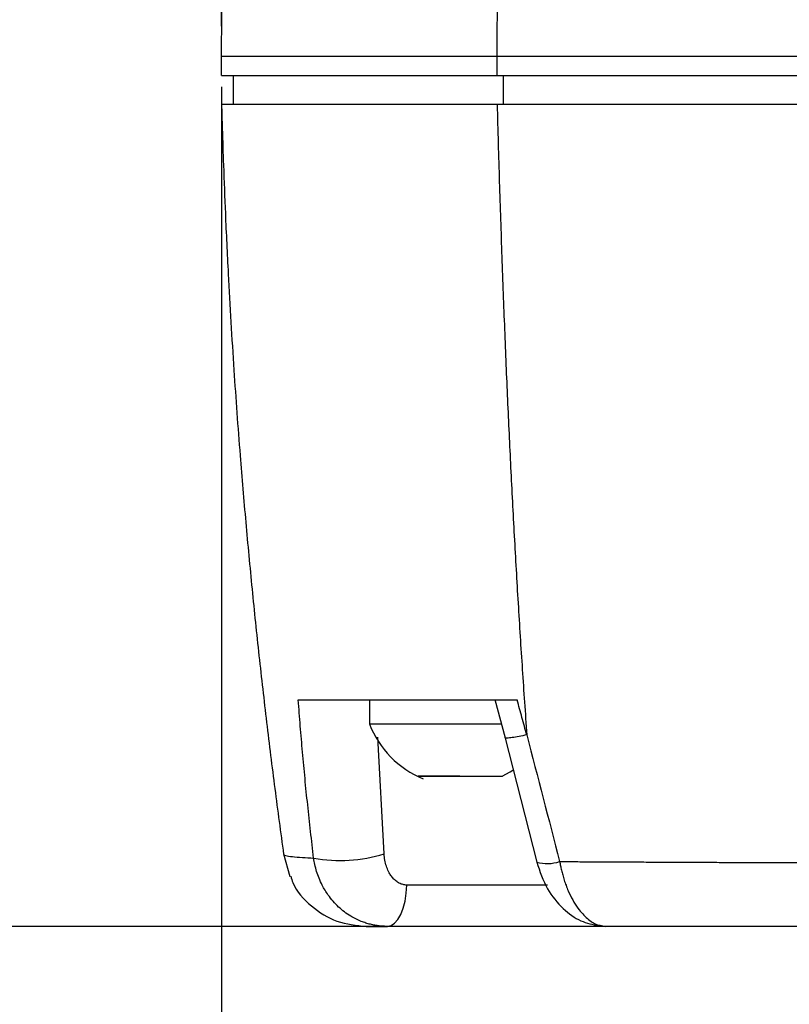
# Model space of a CAD drawing. Header units: millimetres. Extents: x 0 to 864, y 0 to 559.
# Tile 3 of 55: x 92 to 124, y 134 to 175. Entities that reach past the tile are written whole.
import ezdxf

# ---------------------------------------------------------------- set-up
doc = ezdxf.new("R2010")
doc.units = ezdxf.units.MM
doc.layers.add('DIMENSIONS', color=140, linetype='Continuous', lineweight=25)
doc.styles.add('SLDTEXTSTYLE0', font='TXT', dxfattribs={"width": 0.75})
doc.dimstyles.new('SLDDIMSTYLE0', dxfattribs={"dimtxt": 6, "dimasz": 6, "dimexe": 0, "dimexo": 0.0625, "dimgap": 1.5, "dimtad": 0, "dimtih": 1, "dimtoh": 1, "dimdec": 1, "dimrnd": 1e-09, "dimzin": 4, "dimdsep": 46, "dimtxsty": 'SLDTEXTSTYLE0', "dimsah": 1, "dimcen": 0.09, "dimadec": 0, "dimazin": 1, "dimtfac": 1, "dimtdec": 1, "dimtofl": 0, "dimtmove": 0, "dimatfit": 3, "dimfxl": 0, "dimfrac": 2, "dimtolj": 1, "dimtzin": 12, "dimarcsym": 0})
doc.dimstyles.new('SLDDIMSTYLE2', dxfattribs={"dimtxt": 6, "dimasz": 6, "dimexe": 0, "dimexo": 0.0625, "dimgap": 1.5, "dimtad": 0, "dimtih": 1, "dimtoh": 1, "dimdec": 1, "dimrnd": 1e-09, "dimzin": 12, "dimdsep": 46, "dimtxsty": 'SLDTEXTSTYLE0', "dimsah": 1, "dimcen": 0.09, "dimadec": 0, "dimazin": 3, "dimtfac": 1, "dimtdec": 1, "dimtmove": 0, "dimatfit": 0, "dimfxl": 0, "dimfrac": 2, "dimtolj": 1, "dimtzin": 12, "dimarcsym": 0})

# ---------------------------------------------------------------- blocks, each defined once
blk = doc.blocks.new('_D')
at = {"layer": 'DIMENSIONS'}
for p, q in [((100.536, 232.223), (73.048, 232.223)), ((76.223, 232.223), (76.223, 194.583)), ((68.465, 185.606), (66.636, 185.606)), ((66.636, 185.606), (66.636, 176.081)), ((83.981, 185.606), (85.809, 185.606)), ((85.809, 185.606), (85.809, 176.081)), ((66.636, 176.081), (68.465, 176.081)), ((85.809, 176.081), (83.981, 176.081)), ((76.223, 137.223), (76.223, 174.863)), ((115.479, 137.223), (73.048, 137.223))]:
    blk.add_line(p, q, dxfattribs=at)
for points in [[(76.223, 232.223), (75.3, 226.223), (77.146, 226.223)], [(76.223, 137.223), (77.146, 143.223), (75.3, 143.223)]]:
    blk.add_solid(points, dxfattribs=at)
at = {"layer": 'DIMENSIONS', "char_height": 6, "attachment_point": 1, "style": 'SLDTEXTSTYLE0'}
for s, insert in [('95.0', (68.465, 194.559)), ('3.74', (68.465, 183.816))]:
    blk.add_mtext(s, dxfattribs=dict(at, insert=insert))
blk = doc.blocks.new('_D_2')
at = {"layer": 'DIMENSIONS'}
for p, q in [((103.149, 289.223), (43.656, 289.223)), ((46.831, 289.223), (46.831, 223.083)), ((39.073, 214.106), (37.245, 214.106)), ((37.245, 214.106), (37.245, 204.581)), ((54.59, 214.106), (56.418, 214.106)), ((56.418, 214.106), (56.418, 204.581)), ((37.245, 204.581), (39.073, 204.581)), ((56.418, 204.581), (54.59, 204.581)), ((46.831, 137.223), (46.831, 203.363)), ((115.479, 137.223), (43.656, 137.223))]:
    blk.add_line(p, q, dxfattribs=at)
for points in [[(46.831, 289.223), (45.908, 283.223), (47.754, 283.223)], [(46.831, 137.223), (47.754, 143.223), (45.908, 143.223)]]:
    blk.add_solid(points, dxfattribs=at)
at = {"layer": 'DIMENSIONS', "char_height": 6, "attachment_point": 1, "style": 'SLDTEXTSTYLE0'}
for s, insert in [('152.0', (36.856, 223.059)), ('5.98', (39.073, 212.316))]:
    blk.add_mtext(s, dxfattribs=dict(at, insert=insert))
blk = doc.blocks.new('_D_3')
at = {"layer": 'DIMENSIONS'}
for p, q in [((100.64, 172.453), (100.64, 111.398)), ((202.64, 172.453), (202.64, 111.398)), ((143.882, 115.456), (142.053, 115.456)), ((142.053, 115.456), (142.053, 105.931)), ((159.398, 115.456), (161.226, 115.456)), ((161.226, 115.456), (161.226, 105.931)), ((100.64, 114.573), (139.009, 114.573)), ((202.64, 114.573), (164.271, 114.573)), ((142.053, 105.931), (143.882, 105.931)), ((161.226, 105.931), (159.398, 105.931))]:
    blk.add_line(p, q, dxfattribs=at)
for points in [[(100.64, 114.573), (106.64, 113.65), (106.64, 115.496)], [(202.64, 114.573), (196.64, 115.496), (196.64, 113.65)]]:
    blk.add_solid(points, dxfattribs=at)
at = {"layer": 'DIMENSIONS', "char_height": 6, "attachment_point": 1, "style": 'SLDTEXTSTYLE0'}
for s, insert in [('102.0', (141.665, 124.409)), ('4.02', (143.882, 113.666))]:
    blk.add_mtext(s, dxfattribs=dict(at, insert=insert))
blk = doc.blocks.new('_D_6')
at = {"layer": 'DIMENSIONS'}
for p, q in [((100.64, 174.993), (100.64, 314.552)), ((101.719, 282.293), (101.719, 314.552)), ((67.918, 312.26), (66.09, 312.26)), ((66.09, 312.26), (66.09, 302.735)), ((83.435, 312.26), (85.263, 312.26)), ((85.263, 312.26), (85.263, 302.735)), ((100.64, 311.377), (88.307, 311.377)), ((101.719, 311.377), (113.257, 311.377)), ((66.09, 302.735), (67.918, 302.735)), ((85.263, 302.735), (83.435, 302.735))]:
    blk.add_line(p, q, dxfattribs=at)
for points in [[(100.64, 311.377), (94.64, 312.3), (94.64, 310.454)], [(101.719, 311.377), (107.719, 310.454), (107.719, 312.3)]]:
    blk.add_solid(points, dxfattribs=at)
at = {"layer": 'DIMENSIONS', "char_height": 6, "attachment_point": 1, "style": 'SLDTEXTSTYLE0'}
for s, insert in [('1.1', (70.135, 321.213)), ('0.04', (67.918, 310.469))]:
    blk.add_mtext(s, dxfattribs=dict(at, insert=insert))

msp = doc.modelspace()

# ---------------------------------------------------------------- linework, layer by layer
for p, q in [((100.64, 172.923), (100.64, 173.723)), ((112.2, 172.923), (112.2, 173.723)), ((101.14, 171.723), (101.14, 172.923)), ((112.462, 172.923), (112.462, 171.723)), ((112.559, 171.723), (112.74, 171.723)), ((106.84, 146.723), (106.84, 145.723)), ((112.102, 146.748), (112.538, 145.135)), ((107.459, 140.267), (107.192, 145.157)), ((112.527, 145.176), (113.862, 139.921)), ((103.243, 140.242), (103.249, 140.234)), ((103.244, 140.264), (103.502, 139.323)), ((114.309, 138.957), (108.418, 138.957)), ((116.468, 137.284), (116.749, 137.223))]:
    msp.add_line(p, q)
at = {"flags": 128}
for points in [[(112.42, 143.522), (112.755, 143.705), (112.906, 143.801)], [(107.606, 137.223), (107.756, 137.256), (107.901, 137.352), (108.036, 137.509), (108.157, 137.722), (108.258, 137.983), (108.337, 138.283), (108.391, 138.611), (108.418, 138.957)]]:
    msp.add_lwpolyline(points, dxfattribs=at)
for centre, radius, start, end in [((110.64, 147.184), 4.071, 201.0482, 247.8441), ((105.618, 146.18), 6.193, 259.6397, 287.293), ((114.308, 141.481), 1.622, 254.0319, 288.6014)]:
    msp.add_arc(centre, radius, start, end)
for points, knots in [([(100.64, 173.723), (100.644, 174.577), (100.651, 176.264), (100.662, 178.763), (100.672, 181.198), (100.683, 183.569), (100.699, 187.169), (100.719, 191.947), (100.746, 197.996), (100.772, 204.014), (100.794, 209.106), (100.812, 213.203), (100.826, 216.337), (100.84, 219.479), (100.849, 221.574), (100.853, 222.623)], [0, 0, 0, 0, 0.0523014, 0.1032991, 0.1529937, 0.2013863, 0.2484776, 0.3734813, 0.4940355, 0.6191354, 0.7425466, 0.8066246, 0.8708896, 0.9353465, 1, 1, 1, 1]), ([(112.2, 173.723), (112.23, 178.216), (112.261, 182.506), (112.334, 190.836), (112.378, 194.877), (112.496, 202.847), (112.572, 206.777), (112.781, 214.655), (112.916, 218.603), (113.099, 222.623)], [0, 0, 0, 0, 0.25, 0.25, 0.5, 0.5, 0.75, 0.75, 1, 1, 1, 1]), ([(112.2, 173.723), (111.359, 173.723), (110.528, 173.723), (108.898, 173.723), (108.099, 173.723), (106.57, 173.723), (105.839, 173.723), (104.491, 173.723), (103.874, 173.723), (102.792, 173.723), (102.329, 173.723), (101.577, 173.723), (101.29, 173.723), (100.883, 173.723), (100.765, 173.723), (100.643, 173.723), (100.64, 173.723), (100.64, 173.723)], [0, 0, 0, 0, 0.125, 0.125, 0.25, 0.25, 0.375, 0.375, 0.5, 0.5, 0.625, 0.625, 0.75, 0.75, 0.875, 0.875, 1, 1, 1, 1]), ([(100.64, 172.923), (100.64, 172.923), (100.643, 172.923), (100.765, 172.923), (100.883, 172.923), (101.29, 172.923), (101.577, 172.923), (102.329, 172.923), (102.792, 172.923), (103.874, 172.923), (104.491, 172.923), (105.839, 172.923), (106.57, 172.923), (108.099, 172.923), (108.898, 172.923), (110.528, 172.923), (111.359, 172.923), (112.2, 172.923)], [0, 0, 0, 0, 0.125, 0.125, 0.25, 0.25, 0.375, 0.375, 0.5, 0.5, 0.625, 0.625, 0.75, 0.75, 0.875, 0.875, 1, 1, 1, 1]), ([(100.64, 171.723), (100.649, 171.378), (100.673, 170.524), (100.723, 168.995), (100.802, 166.966), (100.938, 164.095), (101.139, 160.707), (101.392, 157.234), (101.65, 154.175), (101.914, 151.374), (102.205, 148.575), (102.525, 145.784), (102.868, 143.005), (103.118, 141.162), (103.243, 140.242)], [0, 0, 0, 0, 0.032508, 0.080413, 0.144066, 0.223863, 0.351534, 0.464756, 0.55362, 0.642844, 0.732263, 0.821709, 0.911012, 1, 1, 1, 1]), ([(100.64, 171.723), (100.64, 171.723), (100.643, 171.723), (100.765, 171.723), (100.883, 171.723), (101.29, 171.723), (101.577, 171.723), (102.329, 171.723), (102.792, 171.723), (103.874, 171.723), (104.491, 171.723), (105.839, 171.723), (106.57, 171.723), (108.099, 171.723), (108.898, 171.723), (110.528, 171.723), (111.359, 171.723), (112.2, 171.723)], [0, 0, 0, 0, 0.125, 0.125, 0.25, 0.25, 0.375, 0.375, 0.5, 0.5, 0.625, 0.625, 0.75, 0.75, 0.875, 0.875, 1, 1, 1, 1]), ([(109.559, 171.723), (109.566, 171.723), (109.727, 171.723), (109.734, 171.723), (109.74, 171.723)], [0, 0, 0, 0, 0.044392, 1, 1, 1, 1]), ([(112.2, 171.723), (112.215, 171.175), (112.245, 170.087), (112.293, 168.472), (112.344, 166.884), (112.397, 165.324), (112.453, 163.79), (112.511, 162.282), (112.571, 160.797), (112.634, 159.337), (112.7, 157.898), (112.792, 155.989), (112.915, 153.618), (113.078, 150.794), (113.253, 148.011), (113.382, 146.173), (113.447, 145.259)], [0, 0, 0, 0, 0.061747, 0.122423, 0.18207, 0.240731, 0.298445, 0.355252, 0.411188, 0.466289, 0.52059, 0.574123, 0.682717, 0.789744, 0.895432, 1, 1, 1, 1]), ([(103.859, 146.723), (104.285, 146.723), (104.804, 146.723), (105.716, 146.723), (106.043, 146.723), (106.745, 146.723), (107.121, 146.723), (108.306, 146.723), (109.169, 146.723), (110.56, 146.723), (111.04, 146.723), (112.026, 146.723), (112.531, 146.723), (113.042, 146.723)], [0, 0, 0, 0, 0.25, 0.25, 0.375, 0.375, 0.5, 0.5, 0.75, 0.75, 0.875, 0.875, 1, 1, 1, 1]), ([(104.504, 140.088), (104.46, 140.461), (104.373, 141.205), (104.252, 142.318), (104.139, 143.426), (104.036, 144.53), (103.942, 145.628), (103.887, 146.359), (103.859, 146.723)], [0, 0, 0, 0, 0.16825, 0.335891, 0.502904, 0.66927, 0.834974, 1, 1, 1, 1]), ([(113.447, 145.259), (113.379, 145.502), (113.243, 145.989), (113.109, 146.478), (113.042, 146.723)], [0, 0, 0, 0, 0.498009, 1, 1, 1, 1]), ([(106.84, 145.723), (106.878, 145.723), (106.956, 145.723), (107.583, 145.723), (108.532, 145.723), (109.733, 145.723), (111.012, 145.723), (111.947, 145.723), (112.336, 145.723), (112.379, 145.723)], [0, 0, 0, 0, 0.156795, 0.321365, 0.485935, 0.650505, 0.815075, 0.979644, 1, 1, 1, 1]), ([(113.447, 145.259), (113.334, 145.235), (113.099, 145.186), (112.812, 145.138), (112.614, 145.121), (112.523, 145.125), (112.54, 145.144), (112.542, 145.146)], [0, 0, 0, 0, 0.215861, 0.452716, 0.705973, 0.968304, 1, 1, 1, 1]), ([(110.64, 143.523), (110.64, 143.523), (110.64, 143.523), (110.64, 143.523), (110.64, 143.523), (110.64, 143.523), (110.64, 143.523), (110.64, 143.523), (110.64, 143.523), (110.64, 143.523), (110.64, 143.523), (110.639, 143.523), (110.639, 143.523), (110.638, 143.523), (110.637, 143.523), (110.634, 143.523), (110.628, 143.523), (110.616, 143.523), (110.592, 143.523), (110.545, 143.523), (110.454, 143.523), (110.287, 143.523), (110.001, 143.523), (109.594, 143.523), (109.237, 143.523), (109.001, 143.523), (108.937, 143.523), (108.913, 143.523), (108.901, 143.523), (108.896, 143.523), (108.894, 143.523), (108.891, 143.523), (108.889, 143.523), (108.887, 143.523), (108.905, 143.523), (109.017, 143.523), (109.346, 143.523), (109.941, 143.523), (110.64, 143.523), (111.341, 143.523), (111.93, 143.523), (112.341, 143.523), (112.394, 143.523), (112.421, 143.523)], [0, 0, 0, 0, 0.00003, 0.00004, 0.000042, 0.000047, 0.000067, 0.000092, 0.000096, 0.000098, 0.000113, 0.000142, 0.000201, 0.000319, 0.000558, 0.001029, 0.001968, 0.003842, 0.007566, 0.014922, 0.029267, 0.056523, 0.105518, 0.183247, 0.273575, 0.294137, 0.299348, 0.302544, 0.303652, 0.304129, 0.304584, 0.305045, 0.305537, 0.306276, 0.309414, 0.35799, 0.449646, 0.541345, 0.633189, 0.725136, 0.816891, 0.908659, 1, 1, 1, 1]), ([(103.249, 140.234), (103.25, 140.233), (103.253, 140.228), (103.319, 140.196), (103.566, 140.152), (103.975, 140.115), (104.342, 140.096), (104.504, 140.088)], [0, 0, 0, 0, 0.050742, 0.291316, 0.573704, 0.811128, 1, 1, 1, 1]), ([(107.606, 137.223), (107.549, 137.224), (107.432, 137.226), (107.255, 137.242), (107.071, 137.268), (106.883, 137.308), (106.691, 137.363), (106.408, 137.464), (106.009, 137.662), (105.53, 138.023), (105.137, 138.476), (104.883, 138.899), (104.729, 139.237), (104.628, 139.526), (104.552, 139.808), (104.52, 139.997), (104.504, 140.088)], [0, 0, 0, 0, 0.037574, 0.076828, 0.117773, 0.160412, 0.204732, 0.250707, 0.360309, 0.500634, 0.645887, 0.74994, 0.81734, 0.881529, 0.942423, 1, 1, 1, 1]), ([(108.418, 138.957), (108.39, 138.958), (108.334, 138.96), (108.252, 138.976), (108.173, 139), (108.096, 139.034), (108.022, 139.076), (107.951, 139.127), (107.884, 139.187), (107.821, 139.254), (107.765, 139.326), (107.704, 139.416), (107.627, 139.553), (107.549, 139.752), (107.485, 140), (107.468, 140.177), (107.459, 140.267)], [0, 0, 0, 0, 0.048111, 0.096321, 0.144929, 0.194186, 0.244298, 0.295429, 0.347708, 0.401238, 0.456099, 0.50522, 0.587703, 0.720112, 0.857699, 1, 1, 1, 1]), ([(113.862, 139.921), (113.992, 139.535), (114.242, 138.796), (114.941, 137.949), (115.689, 137.405), (116.212, 137.302), (116.465, 137.252)], [0, 0, 0, 0, 0.2812931, 0.5378952, 0.7758687, 1, 1, 1, 1]), ([(114.825, 139.943), (115.051, 139.942), (115.502, 139.939), (116.186, 139.936), (116.876, 139.932), (117.572, 139.929), (118.275, 139.925), (118.984, 139.922), (119.699, 139.919), (120.42, 139.915), (121.147, 139.912), (121.881, 139.909), (122.62, 139.906), (123.365, 139.904), (124.116, 139.901), (124.873, 139.898), (125.635, 139.896), (126.403, 139.893), (127.176, 139.891), (127.954, 139.889), (128.737, 139.887), (129.526, 139.885), (130.32, 139.883), (131.118, 139.881), (131.921, 139.879), (132.729, 139.877), (133.541, 139.875), (134.358, 139.874), (135.179, 139.872), (136.005, 139.871), (136.834, 139.87), (137.667, 139.868), (138.504, 139.867), (139.344, 139.866), (140.188, 139.865), (141.036, 139.864), (141.886, 139.863), (142.74, 139.862), (143.596, 139.862), (144.455, 139.861), (145.317, 139.86), (145.892, 139.86), (146.18, 139.86)], [0, 0, 0, 0, 0.023369, 0.046826, 0.070372, 0.094007, 0.117732, 0.141545, 0.165447, 0.189439, 0.213519, 0.237687, 0.261943, 0.286288, 0.310719, 0.335237, 0.359842, 0.384532, 0.409307, 0.434167, 0.459109, 0.484135, 0.509241, 0.534429, 0.559695, 0.58504, 0.610462, 0.63596, 0.661532, 0.687177, 0.712893, 0.73868, 0.764535, 0.790456, 0.816442, 0.842491, 0.868602, 0.894771, 0.920998, 0.94728, 0.973614, 1, 1, 1, 1]), ([(114.825, 139.943), (114.836, 139.885), (114.858, 139.762), (114.9, 139.574), (114.952, 139.373), (115.016, 139.161), (115.093, 138.94), (115.208, 138.653), (115.371, 138.321), (115.578, 137.996), (115.789, 137.738), (115.989, 137.542), (116.189, 137.394), (116.384, 137.293), (116.571, 137.234), (116.69, 137.226), (116.749, 137.223)], [0, 0, 0, 0, 0.038294, 0.080219, 0.12588, 0.175358, 0.228707, 0.28594, 0.392561, 0.500402, 0.590282, 0.678132, 0.763419, 0.8457, 0.924638, 1, 1, 1, 1]), ([(103.54, 139.337), (103.567, 139.243), (103.713, 138.748), (104.383, 138.04), (105.451, 137.352), (106.29, 137.266), (106.71, 137.223)], [0, 0, 0, 0, 0.073028, 0.382018, 0.691009, 1, 1, 1, 1]), ([(106.71, 137.223), (106.71, 137.223), (106.711, 137.223), (106.719, 137.223), (106.747, 137.223), (106.791, 137.223), (106.847, 137.223), (106.914, 137.223), (107.023, 137.223), (107.178, 137.223), (107.368, 137.223), (107.526, 137.223), (107.606, 137.223)], [0, 0, 0, 0, 0.056952, 0.172755, 0.321689, 0.446886, 0.495338, 0.574406, 0.680408, 0.786529, 0.892977, 1, 1, 1, 1]), ([(116.749, 137.223), (116.472, 137.223), (115.825, 137.223), (114.155, 137.223), (112.022, 137.223), (109.703, 137.223), (108.293, 137.223), (107.606, 137.223)], [0, 0, 0, 0, 0.153509, 0.359698, 0.576755, 0.793811, 1, 1, 1, 1]), ([(151.64, 137.223), (145.553, 137.223), (139.555, 137.223), (132.173, 137.223), (130.7, 137.223), (127.799, 137.223), (126.37, 137.223), (122.141, 137.223), (119.401, 137.223), (116.749, 137.223)], [0, 0, 0, 0, 0.5, 0.5, 0.625, 0.625, 0.75, 0.75, 1, 1, 1, 1])]:
    msp.add_open_spline(points, degree=3, knots=knots)
for points in [[(151.64, 173.723), (138.223, 173.723), (124.155, 173.723), (112.2, 173.723)], [(112.2, 172.923), (124.155, 172.923), (138.223, 172.923), (151.64, 172.923)], [(112.2, 171.723), (124.155, 171.723), (138.223, 171.723), (151.64, 171.723)], [(113.447, 145.259), (113.905, 143.488), (114.364, 141.719), (114.825, 139.943)]]:
    msp.add_open_spline(points, degree=3)

# ---------------------------------------------------------------- dimensions: what is measured, and where the dimension line sits
at = {"layer": 'DIMENSIONS'}
for base, p1, p2, angle, dimstyle, picture, middle in [((101.719, 311.377), (100.64, 173.723), (101.719, 281.023), 360, 'SLDDIMSTYLE2', '_D_6', (75.676, 311.377)), ((46.831, 137.223), (104.419, 289.223), (116.749, 137.223), 90, 'SLDDIMSTYLE0', '_D_2', (46.831, 213.223)), ((76.223, 232.223), (116.749, 137.223), (101.806, 232.223), 90, 'SLDDIMSTYLE0', '_D', (76.223, 184.723)), ((202.64, 114.573), (100.64, 173.723), (202.64, 173.723), 0, 'SLDDIMSTYLE0', '_D_3', (151.64, 114.573))]:
    dim = msp.add_linear_dim(base=base, p1=p1, p2=p2, angle=angle, dimstyle=dimstyle, dxfattribs=at)
    dim.commit()
    dim.dimension.update_dxf_attribs({"geometry": picture, "text_midpoint": middle, "dimtype": 160})

doc.saveas('drawing.dxf')
